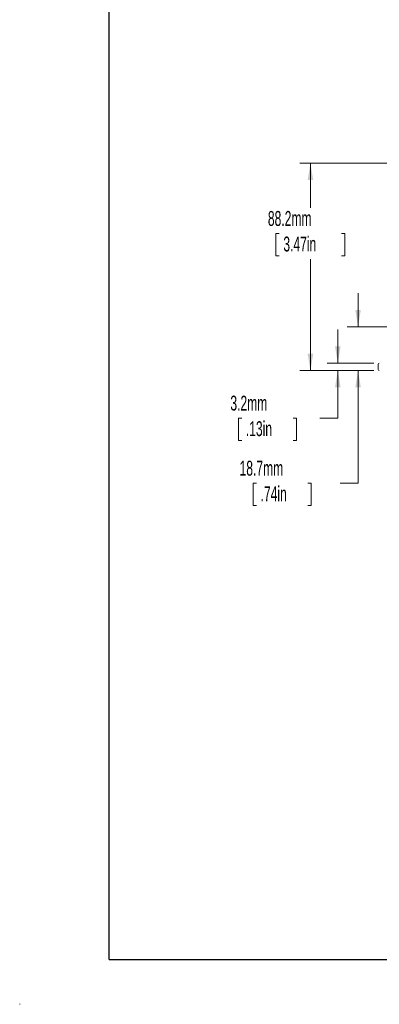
# Model space of a CAD drawing. Header units: millimetres. Extents: x 0 to 1727, y 0 to 1118.
# Tile 1 of 43: x 0 to 204, y 0 to 559. Entities that reach past the tile are written whole.
import ezdxf

# ---------------------------------------------------------------- set-up
doc = ezdxf.new("R2010")
doc.units = ezdxf.units.MM
doc.header["$LTSCALE"] = 2
doc.styles.add('SLDTEXTSTYLE0', font='TXT', dxfattribs={"width": 0.605})
doc.dimstyles.new('SLDDIMSTYLE0', dxfattribs={"dimtxt": 8.21862, "dimasz": 9.525, "dimexe": 0, "dimexo": 0.0625, "dimgap": 2.054655, "dimtad": 0, "dimtih": 1, "dimtoh": 1, "dimdec": 1, "dimlfac": 0.75, "dimrnd": 1e-09, "dimzin": 12, "dimdsep": 46, "dimtxsty": 'SLDTEXTSTYLE0', "dimsah": 1, "dimcen": 0.09, "dimadec": 0, "dimazin": 3, "dimtfac": 1, "dimtdec": 3, "dimtofl": 0, "dimtmove": 0, "dimatfit": 3, "dimfxl": 1, "dimfrac": 2, "dimtolj": 1, "dimtzin": 12, "dimarcsym": 0})
doc.dimstyles.new('SLDDIMSTYLE1', dxfattribs={"dimtxt": 8.21862, "dimasz": 9.525, "dimexe": 0, "dimexo": 0.0625, "dimgap": 2.054655, "dimtad": 0, "dimtih": 1, "dimtoh": 1, "dimdec": 1, "dimlfac": 0.75, "dimrnd": 1e-09, "dimzin": 12, "dimdsep": 46, "dimtxsty": 'SLDTEXTSTYLE0', "dimsah": 1, "dimcen": 0.09, "dimadec": 0, "dimazin": 3, "dimtfac": 1, "dimtdec": 3, "dimtmove": 0, "dimatfit": 0, "dimfxl": 1, "dimfrac": 2, "dimtolj": 1, "dimtzin": 12, "dimarcsym": 0})

# ---------------------------------------------------------------- blocks, each defined once
blk = doc.blocks.new('_D_18')
at = {"color": 7, "linetype": 'Continuous', "lineweight": 0}
for p, q in [((268.09, 477.29), (158.91, 477.29)), ((165.01, 477.29), (165.01, 451.93)), ((147.29, 437.43), (145.41, 437.43)), ((145.41, 437.43), (145.41, 424.81)), ((182.72, 437.43), (184.6, 437.43)), ((184.6, 437.43), (184.6, 424.81)), ((145.41, 424.81), (147.29, 424.81)), ((184.6, 424.81), (182.72, 424.81)), ((165.01, 359.65), (165.01, 422.93)), ((201.04, 359.65), (158.91, 359.65))]:
    blk.add_line(p, q, dxfattribs=at)
for points in [[(165.01, 477.29), (163.42, 467.76), (166.59, 467.76)], [(165.01, 359.65), (166.59, 369.18), (163.42, 369.18)]]:
    blk.add_solid(points, dxfattribs=at)
at = {"color": 7, "linetype": 'Continuous', "lineweight": 0, "char_height": 8.467, "attachment_point": 1, "style": 'SLDTEXTSTYLE0'}
for s, insert in [('88.2mm', (140.86, 450.23, 13.15)), ('3.47in', (149.64, 435.72, 13.15))]:
    blk.add_mtext(s, dxfattribs=dict(at, insert=insert))
blk = doc.blocks.new('_D_19')
at = {"color": 7, "linetype": 'Continuous', "lineweight": 0}
for p, q in [((192.03, 384.55), (192.03, 403.6)), ((230, 384.55), (185.93, 384.55)), ((201.04, 359.65), (185.93, 359.65)), ((192.03, 295.7), (192.03, 359.65)), ((134.36, 295.7), (132.48, 295.7)), ((132.48, 295.7), (132.48, 283.08)), ((163.52, 295.7), (165.4, 295.7)), ((165.4, 295.7), (165.4, 283.08)), ((181.87, 295.7), (192.03, 295.7)), ((132.48, 283.08), (134.36, 283.08)), ((165.4, 283.08), (163.52, 283.08))]:
    blk.add_line(p, q, dxfattribs=at)
for points in [[(192.03, 384.55), (193.62, 394.07), (190.44, 394.07)], [(192.03, 359.65), (190.44, 350.13), (193.62, 350.13)]]:
    blk.add_solid(points, dxfattribs=at)
at = {"color": 7, "linetype": 'Continuous', "lineweight": 0, "char_height": 8.467, "attachment_point": 1, "style": 'SLDTEXTSTYLE0'}
for s, insert in [('18.7mm', (124.79, 308.49, 13.15)), ('.74in', (136.71, 293.99, 13.15))]:
    blk.add_mtext(s, dxfattribs=dict(at, insert=insert))
blk = doc.blocks.new('_D_20')
at = {"color": 7, "linetype": 'Continuous', "lineweight": 0}
for p, q in [((180.54, 363.89), (180.54, 382.94)), ((201.04, 363.89), (174.45, 363.89)), ((201.04, 359.65), (174.45, 359.65)), ((180.54, 332.63), (180.54, 359.65)), ((126.01, 332.63), (124.12, 332.63)), ((124.12, 332.63), (124.12, 320.01)), ((155.17, 332.63), (157.05, 332.63)), ((157.05, 332.63), (157.05, 320.01)), ((170.38, 332.63), (180.54, 332.63)), ((124.12, 320.01), (126.01, 320.01)), ((157.05, 320.01), (155.17, 320.01))]:
    blk.add_line(p, q, dxfattribs=at)
for points in [[(180.54, 363.89), (182.13, 373.41), (178.95, 373.41)], [(180.54, 359.65), (178.95, 350.13), (182.13, 350.13)]]:
    blk.add_solid(points, dxfattribs=at)
at = {"color": 7, "linetype": 'Continuous', "lineweight": 0, "char_height": 8.467, "attachment_point": 1, "style": 'SLDTEXTSTYLE0'}
for s, insert in [('3.2mm', (119.58, 345.43, 13.15)), ('.13in', (128.36, 330.92, 13.15))]:
    blk.add_mtext(s, dxfattribs=dict(at, insert=insert))

msp = doc.modelspace()

# ---------------------------------------------------------------- linework, layer by layer
at = {"color": 7, "linetype": 'Continuous', "lineweight": 30}
for q in [(50.8, 1092.2), (1676.4, 25.4)]:
    msp.add_line((50.8, 25.4), q, dxfattribs=at)
at = {"color": 7, "linetype": 'Continuous', "lineweight": 15}
msp.add_line((203.42, 360.33), (203.42, 363.21), dxfattribs=at)
at = {"color": 7, "linetype": 'Continuous', "lineweight": 0}
for p, q in [((0, 0.25), (0, 0)), ((0, 0), (0.25, 0))]:
    msp.add_line(p, q, dxfattribs=at)
at = {"color": 7, "linetype": 'Continuous', "lineweight": 15}
for centre, start, end in [((204.09, 363.21), 90, 180), ((204.09, 360.33), 180, 270)]:
    msp.add_arc(centre, 0.677, start, end, dxfattribs=at)

# ---------------------------------------------------------------- dimensions: what is measured, and where the dimension line sits
at = {"color": 7, "linetype": 'Continuous', "lineweight": 0}
for base, p1, p2, dimstyle, picture, middle in [((165.01, 477.29), (204.09, 359.65), (271.13, 477.29), 'SLDDIMSTYLE0', '_D_18', (165.01, 437.43)), ((192.03, 359.65), (233.05, 384.55), (204.09, 359.65), 'SLDDIMSTYLE1', '_D_19', (192.03, 295.7)), ((180.54, 359.65), (204.09, 363.89), (204.09, 359.65), 'SLDDIMSTYLE1', '_D_20', (180.54, 332.63))]:
    dim = msp.add_linear_dim(base=base, p1=p1, p2=p2, angle=90, dimstyle=dimstyle, dxfattribs=at)
    dim.commit()
    dim.dimension.update_dxf_attribs({"geometry": picture, "text_midpoint": middle, "dimtype": 160})

doc.saveas('drawing.dxf')
